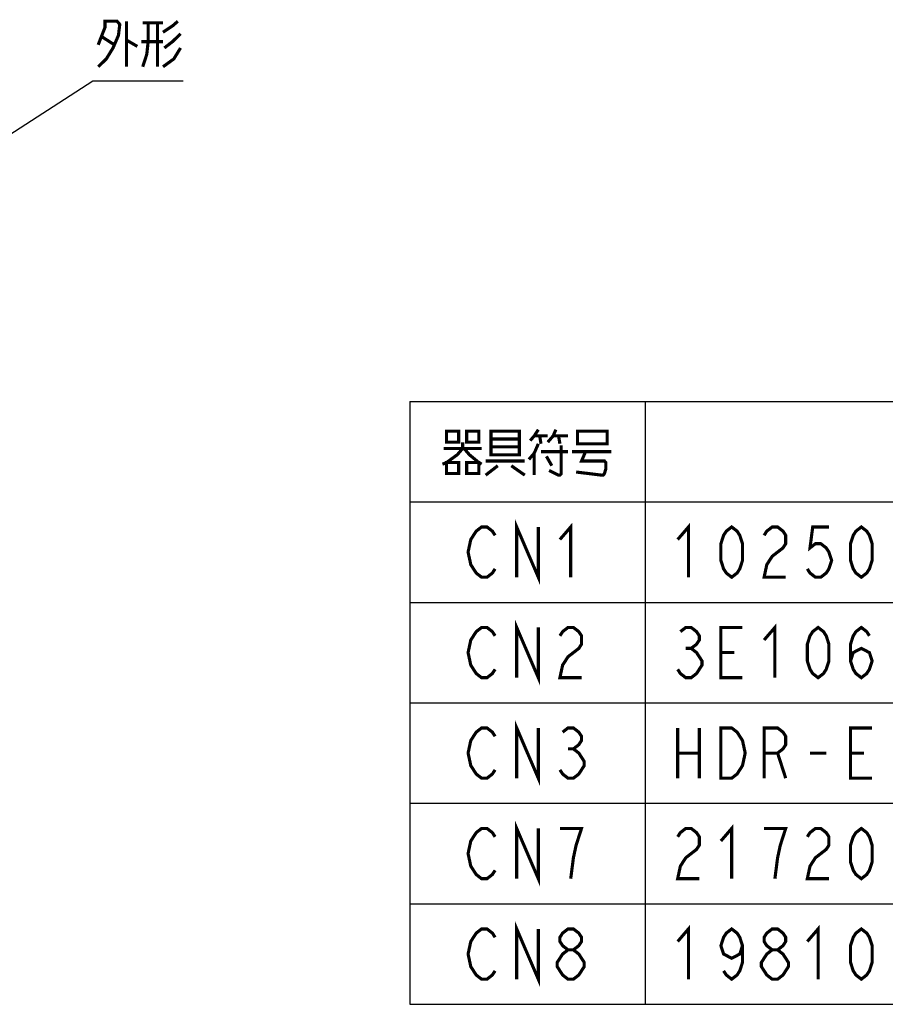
# Model space of a CAD drawing. Extents: x 147 to 2026, y 157 to 1386.
# Tile 3 of 30: x 564 to 840, y 251 to 564. Entities that reach past the tile are written whole.
import ezdxf

# ---------------------------------------------------------------- set-up
doc = ezdxf.new("R2010")
doc.units = 0
doc.header["$LTSCALE"] = 115.5
doc.layers.get('0').update_dxf_attribs({"linetype": 'CONTINUOUS'})
doc.layers.add('ALL_NOTE', color=7, linetype='CONTINUOUS')

msp = doc.modelspace()

# ---------------------------------------------------------------- linework, layer by layer
at = {"color": 2, "linetype": 'CONTINUOUS'}
for p, q in [((688.215, 442.551), (1453.215, 442.551)), ((688.215, 442.551), (688.215, 250.551)), ((763.215, 442.551), (763.215, 250.551)), ((688.215, 410.551), (1453.215, 410.551)), ((688.215, 378.551), (1453.215, 378.551)), ((688.215, 346.551), (1453.215, 346.551)), ((688.215, 314.551), (1453.215, 314.551)), ((688.215, 282.551), (1453.215, 282.551)), ((688.215, 250.551), (1453.215, 250.551))]:
    msp.add_line(p, q, dxfattribs=at)
at = {"layer": 'ALL_NOTE', "color": 2, "linetype": 'CONTINUOUS'}
for p, q in [((547.324, 518.767), (587.324, 544.586)), ((587.324, 544.586), (588.574, 544.586)), ((588.574, 544.586), (616.094, 544.586))]:
    msp.add_line(p, q, dxfattribs=at)
at = {"layer": 'ALL_NOTE', "color": 2, "linetype": 'CONTINUOUS', "const_width": 1}
for points in [[(589.004, 556.086), (591.154, 561.586), (591.154, 563.586), (595.024, 563.586), (595.884, 562.586), (595.454, 559.086), (593.734, 555.086), (591.584, 551.586), (589.004, 549.086)], [(598.034, 563.586), (598.034, 549.086)], [(604.914, 563.086), (604.914, 557.086), (604.484, 553.086), (603.194, 549.086)], [(603.194, 563.086), (609.644, 563.086)], [(607.924, 563.086), (607.924, 549.086)], [(609.644, 560.086), (612.654, 562.086), (614.374, 563.586)], [(590.294, 558.586), (594.164, 556.086)], [(615.234, 559.586), (612.654, 557.086), (610.074, 555.086)], [(598.034, 557.586), (601.474, 555.586)], [(609.644, 557.086), (602.764, 557.086)], [(615.234, 555.086), (613.084, 551.586), (609.644, 549.086)], [(699.915, 433.051), (699.915, 429.551), (703.785, 429.551), (703.785, 433.051), (699.915, 433.051)], [(706.365, 433.051), (706.365, 429.551), (710.235, 429.551), (710.235, 433.051), (706.365, 433.051)], [(714.105, 433.051), (714.105, 426.051), (714.105, 425.551), (723.135, 425.551), (723.135, 433.051), (714.105, 433.051)], [(729.155, 433.551), (727.865, 431.551), (726.575, 430.051)], [(732.165, 429.551), (733.885, 431.551), (734.745, 433.551)], [(741.625, 432.551), (741.625, 429.051), (751.085, 429.051), (751.085, 433.051), (741.625, 433.051), (741.625, 432.551)], [(705.075, 429.551), (705.075, 427.551), (703.355, 425.551), (699.915, 423.051), (698.625, 422.551)], [(714.105, 430.551), (723.135, 430.551)], [(729.155, 429.051), (727.865, 426.051), (726.145, 424.051)], [(727.865, 431.551), (732.165, 431.551)], [(729.585, 431.551), (730.015, 429.051)], [(733.885, 431.551), (738.615, 431.551)], [(735.605, 431.551), (736.035, 429.051)], [(699.055, 427.551), (711.095, 427.551)], [(705.505, 427.551), (707.225, 425.551), (710.235, 423.051), (711.095, 422.551)], [(723.135, 428.051), (714.105, 428.051)], [(727.865, 426.051), (727.865, 419.051)], [(730.015, 426.551), (738.615, 426.551)], [(736.465, 428.551), (736.465, 419.551), (736.035, 419.051), (735.605, 419.051), (732.595, 420.551)], [(739.905, 426.551), (752.375, 426.551)], [(744.205, 426.551), (742.915, 423.551), (750.225, 423.551), (750.655, 423.051), (750.655, 421.051), (750.225, 419.551), (749.795, 419.051), (749.365, 419.051), (741.195, 420.051)], [(699.915, 423.051), (699.915, 419.551), (703.785, 419.551), (703.785, 423.051), (699.915, 423.051)], [(706.365, 423.051), (706.365, 419.551), (710.235, 419.551), (710.235, 423.051), (706.365, 423.051)], [(712.385, 423.551), (724.855, 423.551)], [(731.735, 425.051), (733.455, 422.051)], [(716.255, 422.051), (712.385, 419.051)], [(720.555, 422.051), (724.855, 419.051)], [(722.275, 386.551), (722.275, 402.551), (729.155, 386.551), (729.155, 402.551)], [(715.395, 389.218), (714.535, 387.884), (712.815, 386.551), (711.095, 386.551), (709.375, 387.884), (708.515, 389.218), (707.655, 390.551), (706.795, 394.551), (707.655, 398.551), (708.515, 399.884), (709.375, 401.218), (711.095, 402.551), (712.815, 402.551), (714.535, 401.218), (715.395, 399.884)], [(736.035, 398.551), (739.475, 402.551), (739.475, 386.551)], [(773.535, 398.551), (776.975, 402.551), (776.975, 386.551)], [(790.735, 386.551), (789.015, 387.884), (788.155, 389.218), (787.295, 391.884), (787.295, 397.218), (788.155, 399.884), (789.015, 401.218), (790.735, 402.551), (792.455, 401.218), (793.315, 399.884), (794.175, 397.218), (794.175, 391.884), (793.315, 389.218), (792.455, 387.884), (790.735, 386.551)], [(801.055, 399.884), (801.915, 401.218), (803.635, 402.551), (805.355, 402.551), (807.075, 401.218), (807.935, 399.884), (807.935, 397.218), (807.075, 395.884), (805.355, 394.551), (803.635, 393.218), (801.915, 390.551), (801.055, 386.551), (807.935, 386.551)], [(821.695, 402.551), (816.535, 402.551), (815.675, 395.884), (817.395, 397.218), (819.115, 397.218), (820.835, 395.884), (821.695, 394.551), (822.555, 391.884), (821.695, 389.218), (820.835, 387.884), (819.115, 386.551), (817.395, 386.551), (815.675, 387.884), (814.815, 389.218)], [(832.015, 386.551), (830.295, 387.884), (829.435, 389.218), (828.575, 391.884), (828.575, 397.218), (829.435, 399.884), (830.295, 401.218), (832.015, 402.551), (833.735, 401.218), (834.595, 399.884), (835.455, 397.218), (835.455, 391.884), (834.595, 389.218), (833.735, 387.884), (832.015, 386.551)], [(715.395, 357.218), (714.535, 355.884), (712.815, 354.551), (711.095, 354.551), (709.375, 355.884), (708.515, 357.218), (707.655, 358.551), (706.795, 362.551), (707.655, 366.551), (708.515, 367.884), (709.375, 369.218), (711.095, 370.551), (712.815, 370.551), (714.535, 369.218), (715.395, 367.884)], [(722.275, 354.551), (722.275, 370.551), (729.155, 354.551), (729.155, 370.551)], [(736.035, 367.884), (736.895, 369.218), (738.615, 370.551), (740.335, 370.551), (742.055, 369.218), (742.915, 367.884), (742.915, 365.218), (742.055, 363.884), (740.335, 362.551), (738.615, 361.218), (736.895, 358.551), (736.035, 354.551), (742.915, 354.551)], [(774.395, 369.218), (776.115, 370.551), (777.835, 370.551), (779.555, 369.218), (780.415, 367.884), (780.415, 366.551), (779.555, 365.218), (777.835, 363.884), (779.555, 362.551), (780.415, 361.218), (781.275, 359.884), (781.275, 358.551), (780.415, 357.218), (779.555, 355.884), (777.835, 354.551), (776.115, 354.551), (774.395, 355.884), (773.535, 357.218)], [(794.175, 354.551), (787.295, 354.551), (787.295, 370.551), (794.175, 370.551)], [(801.055, 366.551), (804.495, 370.551), (804.495, 354.551)], [(818.255, 354.551), (816.535, 355.884), (815.675, 357.218), (814.815, 359.884), (814.815, 365.218), (815.675, 367.884), (816.535, 369.218), (818.255, 370.551), (819.975, 369.218), (820.835, 367.884), (821.695, 365.218), (821.695, 359.884), (820.835, 357.218), (819.975, 355.884), (818.255, 354.551)], [(828.575, 359.884), (829.435, 362.551), (832.015, 363.884), (834.595, 362.551), (835.455, 359.884), (834.595, 357.218), (833.735, 355.884), (832.015, 354.551), (830.295, 355.884), (829.435, 357.218), (828.575, 359.884), (828.575, 365.218), (829.435, 367.884), (830.295, 369.218), (832.015, 370.551), (833.735, 369.218), (834.595, 367.884)], [(776.115, 363.884), (777.835, 363.884)], [(787.295, 362.551), (791.595, 362.551)], [(715.395, 325.218), (714.535, 323.884), (712.815, 322.551), (711.095, 322.551), (709.375, 323.884), (708.515, 325.218), (707.655, 326.551), (706.795, 330.551), (707.655, 334.551), (708.515, 335.884), (709.375, 337.218), (711.095, 338.551), (712.815, 338.551), (714.535, 337.218), (715.395, 335.884)], [(722.275, 322.551), (722.275, 338.551), (729.155, 322.551), (729.155, 338.551)], [(736.895, 337.218), (738.615, 338.551), (740.335, 338.551), (742.055, 337.218), (742.915, 335.884), (742.915, 334.551), (742.055, 333.218), (740.335, 331.884), (742.055, 330.551), (742.915, 329.218), (743.775, 327.884), (743.775, 326.551), (742.915, 325.218), (742.055, 323.884), (740.335, 322.551), (738.615, 322.551), (736.895, 323.884), (736.035, 325.218)], [(773.535, 338.551), (773.535, 322.551)], [(780.415, 338.551), (780.415, 322.551)], [(787.295, 338.551), (790.735, 338.551), (792.455, 337.218), (793.315, 335.884), (794.175, 334.551), (795.035, 330.551), (794.175, 326.551), (793.315, 325.218), (792.455, 323.884), (790.735, 322.551), (787.295, 322.551), (787.295, 338.551)], [(801.055, 322.551), (801.055, 338.551), (805.355, 338.551), (807.075, 337.218), (807.935, 335.884), (807.935, 333.218), (807.075, 331.884), (805.355, 330.551), (801.055, 330.551)], [(835.455, 322.551), (828.575, 322.551), (828.575, 338.551), (835.455, 338.551)], [(738.615, 331.884), (740.335, 331.884)], [(773.535, 330.551), (780.415, 330.551)], [(805.355, 330.551), (807.935, 322.551)], [(815.675, 330.551), (820.835, 330.551)], [(828.575, 330.551), (832.875, 330.551)], [(722.275, 290.551), (722.275, 306.551), (729.155, 290.551), (729.155, 306.551)], [(787.295, 302.551), (790.735, 306.551), (790.735, 290.551)], [(715.395, 293.218), (714.535, 291.884), (712.815, 290.551), (711.095, 290.551), (709.375, 291.884), (708.515, 293.218), (707.655, 294.551), (706.795, 298.551), (707.655, 302.551), (708.515, 303.884), (709.375, 305.218), (711.095, 306.551), (712.815, 306.551), (714.535, 305.218), (715.395, 303.884)], [(739.475, 290.551), (740.335, 297.218), (741.195, 301.218), (742.055, 303.884), (742.915, 306.551), (736.035, 306.551)], [(773.535, 303.884), (774.395, 305.218), (776.115, 306.551), (777.835, 306.551), (779.555, 305.218), (780.415, 303.884), (780.415, 301.218), (779.555, 299.884), (777.835, 298.551), (776.115, 297.218), (774.395, 294.551), (773.535, 290.551), (780.415, 290.551)], [(804.495, 290.551), (805.355, 297.218), (806.215, 301.218), (807.075, 303.884), (807.935, 306.551), (801.055, 306.551)], [(814.815, 303.884), (815.675, 305.218), (817.395, 306.551), (819.115, 306.551), (820.835, 305.218), (821.695, 303.884), (821.695, 301.218), (820.835, 299.884), (819.115, 298.551), (817.395, 297.218), (815.675, 294.551), (814.815, 290.551), (821.695, 290.551)], [(832.015, 290.551), (830.295, 291.884), (829.435, 293.218), (828.575, 295.884), (828.575, 301.218), (829.435, 303.884), (830.295, 305.218), (832.015, 306.551), (833.735, 305.218), (834.595, 303.884), (835.455, 301.218), (835.455, 295.884), (834.595, 293.218), (833.735, 291.884), (832.015, 290.551)], [(722.275, 258.551), (722.275, 274.551), (729.155, 258.551), (729.155, 274.551)], [(715.395, 261.218), (714.535, 259.884), (712.815, 258.551), (711.095, 258.551), (709.375, 259.884), (708.515, 261.218), (707.655, 262.551), (706.795, 266.551), (707.655, 270.551), (708.515, 271.884), (709.375, 273.218), (711.095, 274.551), (712.815, 274.551), (714.535, 273.218), (715.395, 271.884)], [(738.615, 267.884), (736.895, 269.218), (736.035, 270.551), (736.035, 271.884), (736.895, 273.218), (738.615, 274.551), (740.335, 274.551), (742.055, 273.218), (742.915, 271.884), (742.915, 270.551), (742.055, 269.218), (740.335, 267.884)], [(773.535, 270.551), (776.975, 274.551), (776.975, 258.551)], [(794.175, 269.218), (793.315, 266.551), (790.735, 265.218), (788.155, 266.551), (787.295, 269.218), (788.155, 271.884), (789.015, 273.218), (790.735, 274.551), (792.455, 273.218), (793.315, 271.884), (794.175, 269.218), (794.175, 263.884), (793.315, 261.218), (792.455, 259.884), (790.735, 258.551), (789.015, 259.884), (788.155, 261.218)], [(803.635, 267.884), (801.915, 269.218), (801.055, 270.551), (801.055, 271.884), (801.915, 273.218), (803.635, 274.551), (805.355, 274.551), (807.075, 273.218), (807.935, 271.884), (807.935, 270.551), (807.075, 269.218), (805.355, 267.884)], [(814.815, 270.551), (818.255, 274.551), (818.255, 258.551)], [(832.015, 258.551), (830.295, 259.884), (829.435, 261.218), (828.575, 263.884), (828.575, 269.218), (829.435, 271.884), (830.295, 273.218), (832.015, 274.551), (833.735, 273.218), (834.595, 271.884), (835.455, 269.218), (835.455, 263.884), (834.595, 261.218), (833.735, 259.884), (832.015, 258.551)], [(738.615, 258.551), (736.895, 259.884), (736.035, 261.218), (735.175, 262.551), (735.175, 263.884), (736.035, 265.218), (736.895, 266.551), (738.615, 267.884), (740.335, 267.884), (742.055, 266.551), (742.915, 265.218), (743.775, 263.884), (743.775, 262.551), (742.915, 261.218), (742.055, 259.884), (740.335, 258.551), (738.615, 258.551)], [(803.635, 258.551), (801.915, 259.884), (801.055, 261.218), (800.195, 262.551), (800.195, 263.884), (801.055, 265.218), (801.915, 266.551), (803.635, 267.884), (805.355, 267.884), (807.075, 266.551), (807.935, 265.218), (808.795, 263.884), (808.795, 262.551), (807.935, 261.218), (807.075, 259.884), (805.355, 258.551), (803.635, 258.551)]]:
    msp.add_lwpolyline(points, dxfattribs=at)

doc.saveas('drawing.dxf')
